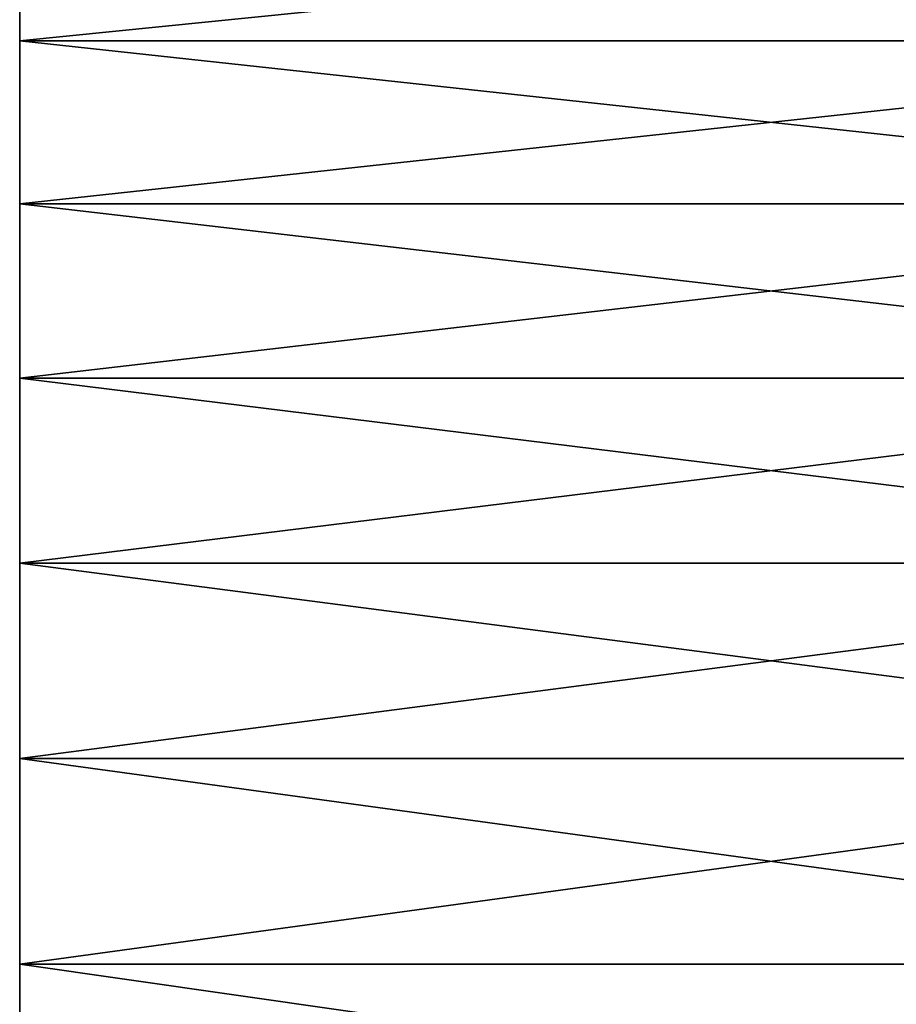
# Model space of a CAD drawing. Header units: metres. Extents: x -46 to 104, y -30 to 30.
# Tile 92 of 256: x -45.5 to -42, y 22.13 to 26.07. Entities that reach past the tile are written whole.
import ezdxf

# ---------------------------------------------------------------- set-up
doc = ezdxf.new("R2010")
doc.units = ezdxf.units.M
doc.layers.add('solid_26_000_502_XXX', color=7, linetype='CONTINUOUS')

msp = doc.modelspace()

# ---------------------------------------------------------------- linework, layer by layer
at = {"layer": 'solid_26_000_502_XXX'}
for points in [[(-39.5, 26.586115, 625.898865), (-45.5, 26.586105, 625.898865), (-45.5, 25.980797, 626.999939)], [(-39.5, 25.980772, 627), (-39.5, 26.586115, 625.898865), (-45.5, 25.980797, 626.999939)], [(-39.5, 26.586115, 598.101135), (-39.5, 25.980772, 597), (-45.5, 26.586105, 598.101135)], [(-39.5, 26.586115, 13.898868), (-45.5, 26.586105, 13.898887), (-45.5, 25.980797, 14.999931)], [(-39.5, 25.980772, 14.999985), (-39.5, 26.586115, 13.898868), (-45.5, 25.980797, 14.999931)], [(-39.5, 26.586115, -13.898868), (-39.5, 25.980772, -14.999985), (-45.5, 26.586105, -13.898887)], [(-45.5, 25.980797, 597.000061), (-45.5, 25.980797, 626.999939), (-45.5, 26.586105, 625.898865)], [(-45.5, 25.980797, 597.000061), (-45.5, 26.586105, 625.898865), (-45.5, 26.586105, 598.101135)], [(-39.5, 25.980772, 597), (-45.5, 25.980797, 597.000061), (-45.5, 26.586105, 598.101135)], [(-45.5, 25.980797, -14.999931), (-45.5, 25.980797, 14.999931), (-45.5, 26.586105, 13.898887)], [(-45.5, 25.980797, -14.999931), (-45.5, 26.586105, 13.898887), (-45.5, 26.586105, -13.898887)], [(-39.5, 25.980772, -14.999985), (-45.5, 25.980797, -14.999931), (-45.5, 26.586105, -13.898887)], [(-45.5, 25.329838, 595.925171), (-45.5, 25.329838, 628.074829), (-45.5, 25.980797, 626.999939)], [(-39.5, 25.980772, 627), (-45.5, 25.980797, 626.999939), (-45.5, 25.329838, 628.074829)], [(-45.5, 25.329838, 595.925171), (-45.5, 25.980797, 626.999939), (-45.5, 25.980797, 597.000061)], [(-39.5, 25.329849, 595.925232), (-45.5, 25.329838, 595.925171), (-45.5, 25.980797, 597.000061)], [(-39.5, 25.980772, 597), (-39.5, 25.329849, 595.925232), (-45.5, 25.980797, 597.000061)], [(-45.5, 25.329838, -16.074804), (-45.5, 25.329838, 16.074804), (-45.5, 25.980797, 14.999931)], [(-39.5, 25.980772, 14.999985), (-45.5, 25.980797, 14.999931), (-45.5, 25.329838, 16.074804)], [(-45.5, 25.329838, -16.074804), (-45.5, 25.980797, 14.999931), (-45.5, 25.980797, -14.999931)], [(-39.5, 25.329849, -16.074787), (-45.5, 25.329838, -16.074804), (-45.5, 25.980797, -14.999931)], [(-39.5, 25.980772, -14.999985), (-39.5, 25.329849, -16.074787), (-45.5, 25.980797, -14.999931)], [(-39.5, 25.329849, 628.074768), (-39.5, 25.980772, 627), (-45.5, 25.329838, 628.074829)], [(-39.5, 25.329849, 16.074787), (-39.5, 25.980772, 14.999985), (-45.5, 25.329838, 16.074804)], [(-39.5, 25.329849, 628.074768), (-45.5, 25.329838, 628.074829), (-45.5, 24.63452, 629.121338)], [(-39.5, 24.634489, 629.121399), (-39.5, 25.329849, 628.074768), (-45.5, 24.63452, 629.121338)], [(-39.5, 25.329849, 595.925232), (-39.5, 24.634489, 594.878601), (-45.5, 25.329838, 595.925171)], [(-39.5, 25.329849, 16.074787), (-45.5, 25.329838, 16.074804), (-45.5, 24.63452, 17.121338)], [(-39.5, 24.634489, 17.121387), (-39.5, 25.329849, 16.074787), (-45.5, 24.63452, 17.121338)], [(-39.5, 25.329849, -16.074787), (-39.5, 24.634489, -17.121387), (-45.5, 25.329838, -16.074804)], [(-45.5, 24.63452, 594.878662), (-45.5, 24.63452, 629.121338), (-45.5, 25.329838, 628.074829)], [(-45.5, 24.63452, 594.878662), (-45.5, 25.329838, 628.074829), (-45.5, 25.329838, 595.925171)], [(-39.5, 24.634489, 594.878601), (-45.5, 24.63452, 594.878662), (-45.5, 25.329838, 595.925171)], [(-45.5, 24.63452, -17.121338), (-45.5, 24.63452, 17.121338), (-45.5, 25.329838, 16.074804)], [(-45.5, 24.63452, -17.121338), (-45.5, 25.329838, 16.074804), (-45.5, 25.329838, -16.074804)], [(-39.5, 24.634489, -17.121387), (-45.5, 24.63452, -17.121338), (-45.5, 25.329838, -16.074804)], [(-45.5, 23.895903, 593.862061), (-45.5, 23.895903, 630.137939), (-45.5, 24.63452, 629.121338)], [(-39.5, 24.634489, 629.121399), (-45.5, 24.63452, 629.121338), (-45.5, 23.895903, 630.137939)], [(-45.5, 23.895903, 593.862061), (-45.5, 24.63452, 629.121338), (-45.5, 24.63452, 594.878662)], [(-39.5, 23.895914, 593.862061), (-45.5, 23.895903, 593.862061), (-45.5, 24.63452, 594.878662)], [(-39.5, 24.634489, 594.878601), (-39.5, 23.895914, 593.862061), (-45.5, 24.63452, 594.878662)], [(-45.5, 23.895903, -18.137966), (-45.5, 23.895903, 18.137966), (-45.5, 24.63452, 17.121338)], [(-39.5, 24.634489, 17.121387), (-45.5, 24.63452, 17.121338), (-45.5, 23.895903, 18.137966)], [(-45.5, 23.895903, -18.137966), (-45.5, 24.63452, 17.121338), (-45.5, 24.63452, -17.121338)], [(-39.5, 23.895914, -18.137953), (-45.5, 23.895903, -18.137966), (-45.5, 24.63452, -17.121338)], [(-39.5, 24.634489, -17.121387), (-39.5, 23.895914, -18.137953), (-45.5, 24.63452, -17.121338)], [(-39.5, 23.895914, 630.137939), (-39.5, 24.634489, 629.121399), (-45.5, 23.895903, 630.137939)], [(-39.5, 23.895914, 18.137953), (-39.5, 24.634489, 17.121387), (-45.5, 23.895903, 18.137966)], [(-39.5, 23.895914, 630.137939), (-45.5, 23.895903, 630.137939), (-45.5, 23.115442, 631.122681)], [(-39.5, 23.115416, 631.122681), (-39.5, 23.895914, 630.137939), (-45.5, 23.115442, 631.122681)], [(-39.5, 23.895914, 593.862061), (-39.5, 23.115416, 592.877319), (-45.5, 23.895903, 593.862061)], [(-39.5, 23.895914, 18.137953), (-45.5, 23.895903, 18.137966), (-45.5, 23.115442, 19.122662)], [(-39.5, 23.115416, 19.122698), (-39.5, 23.895914, 18.137953), (-45.5, 23.115442, 19.122662)], [(-39.5, 23.895914, -18.137953), (-39.5, 23.115416, -19.122698), (-45.5, 23.895903, -18.137966)], [(-45.5, 23.115442, 592.877319), (-45.5, 23.115442, 631.122681), (-45.5, 23.895903, 630.137939)], [(-45.5, 23.115442, 592.877319), (-45.5, 23.895903, 630.137939), (-45.5, 23.895903, 593.862061)], [(-39.5, 23.115416, 592.877319), (-45.5, 23.115442, 592.877319), (-45.5, 23.895903, 593.862061)], [(-45.5, 23.115442, -19.122662), (-45.5, 23.115442, 19.122662), (-45.5, 23.895903, 18.137966)], [(-45.5, 23.115442, -19.122662), (-45.5, 23.895903, 18.137966), (-45.5, 23.895903, -18.137966)], [(-39.5, 23.115416, -19.122698), (-45.5, 23.115442, -19.122662), (-45.5, 23.895903, -18.137966)], [(-45.5, 22.294357, 591.926086), (-45.5, 22.294357, 632.073914), (-45.5, 23.115442, 631.122681)], [(-39.5, 23.115416, 631.122681), (-45.5, 23.115442, 631.122681), (-45.5, 22.294357, 632.073914)], [(-45.5, 22.294357, 591.926086), (-45.5, 23.115442, 631.122681), (-45.5, 23.115442, 592.877319)], [(-39.5, 22.294363, 591.926086), (-45.5, 22.294357, 591.926086), (-45.5, 23.115442, 592.877319)], [(-39.5, 23.115416, 592.877319), (-39.5, 22.294363, 591.926086), (-45.5, 23.115442, 592.877319)], [(-45.5, 22.294357, -20.073904), (-45.5, 22.294357, 20.073904), (-45.5, 23.115442, 19.122662)], [(-39.5, 23.115416, 19.122698), (-45.5, 23.115442, 19.122662), (-45.5, 22.294357, 20.073904)], [(-45.5, 22.294357, -20.073904), (-45.5, 23.115442, 19.122662), (-45.5, 23.115442, -19.122662)], [(-39.5, 22.294363, -20.073896), (-45.5, 22.294357, -20.073904), (-45.5, 23.115442, -19.122662)], [(-39.5, 23.115416, -19.122698), (-39.5, 22.294363, -20.073896), (-45.5, 23.115442, -19.122662)], [(-39.5, 22.294363, 632.073914), (-39.5, 23.115416, 631.122681), (-45.5, 22.294357, 632.073914)], [(-39.5, 22.294363, 20.073896), (-39.5, 23.115416, 19.122698), (-45.5, 22.294357, 20.073904)], [(-39.5, 22.294363, 632.073914), (-45.5, 22.294357, 632.073914), (-45.5, 21.434214, 632.989868)], [(-39.5, 21.4342, 632.989868), (-39.5, 22.294363, 632.073914), (-45.5, 21.434214, 632.989868)], [(-39.5, 22.294363, 591.926086), (-39.5, 21.4342, 591.010132), (-45.5, 22.294357, 591.926086)], [(-39.5, 22.294363, 20.073896), (-45.5, 22.294357, 20.073904), (-45.5, 21.434214, 20.989864)], [(-39.5, 21.4342, 20.989882), (-39.5, 22.294363, 20.073896), (-45.5, 21.434214, 20.989864)], [(-39.5, 22.294363, -20.073896), (-39.5, 21.4342, -20.989882), (-45.5, 22.294357, -20.073904)], [(-45.5, 21.434214, 591.010132), (-45.5, 21.434214, 632.989868), (-45.5, 22.294357, 632.073914)], [(-45.5, 21.434214, 591.010132), (-45.5, 22.294357, 632.073914), (-45.5, 22.294357, 591.926086)], [(-39.5, 21.4342, 591.010132), (-45.5, 21.434214, 591.010132), (-45.5, 22.294357, 591.926086)], [(-45.5, 21.434214, -20.989864), (-45.5, 21.434214, 20.989864), (-45.5, 22.294357, 20.073904)], [(-45.5, 21.434214, -20.989864), (-45.5, 22.294357, 20.073904), (-45.5, 22.294357, -20.073904)], [(-39.5, 21.4342, -20.989882), (-45.5, 21.434214, -20.989864), (-45.5, 22.294357, -20.073904)]]:
    msp.add_3dface(points, dxfattribs=at)

doc.saveas('drawing.dxf')
